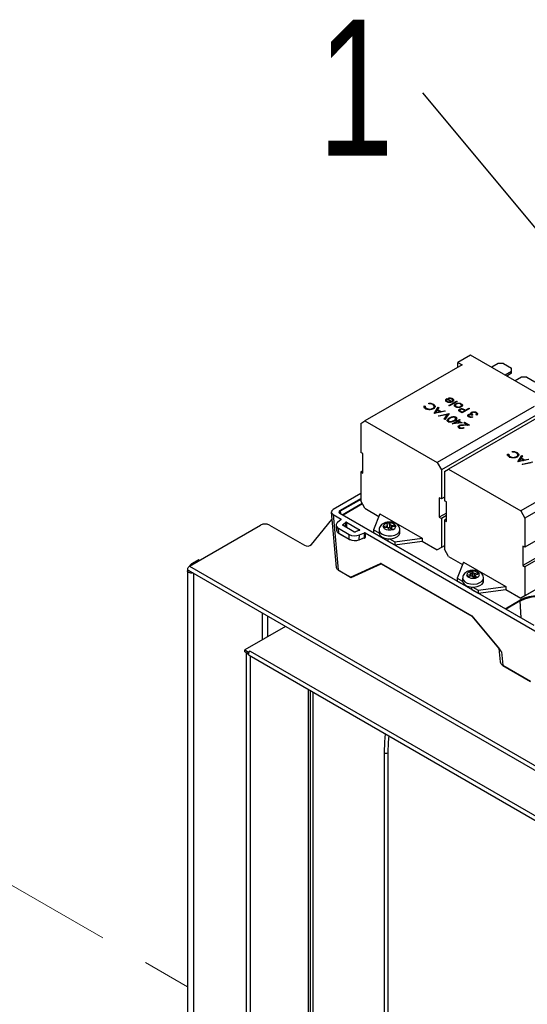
# Model space of a CAD drawing. Header units: millimetres. Extents: x 16 to 503, y 3 to 290.
# Tile 108 of 172: x 76 to 89, y 154 to 180. Entities that reach past the tile are written whole.
import ezdxf

# ---------------------------------------------------------------- set-up
doc = ezdxf.new("R2010")
doc.units = ezdxf.units.MM
doc.linetypes.add('PHANTOM', pattern=[12.7, 6.35, -1.27, 1.27, -1.27, 1.27, -1.27])
doc.layers.add('BOARDER', color=7, linetype='Continuous', lineweight=25)
doc.styles.add('SLDTEXTSTYLE0', font='TXT', dxfattribs={"width": 0.75})
doc.dimstyles.new('SLDDIMSTYLE0', dxfattribs={"dimtxt": 0.18, "dimasz": 3.302, "dimexe": 0, "dimexo": 0.0625, "dimgap": 0, "dimtad": 0, "dimtih": 1, "dimtoh": 1, "dimdec": 0, "dimrnd": 1e-09, "dimzin": 0, "dimdsep": 46, "dimtxsty": 'Standard', "dimsah": 1, "dimcen": 0.09, "dimadec": 0, "dimazin": 0, "dimtfac": 3.302, "dimtdec": 0, "dimtofl": 0, "dimtmove": 0, "dimatfit": 3, "dimfxl": 0, "dimfrac": 2, "dimtolj": 1, "dimtzin": 0, "dimarcsym": 0})

# ---------------------------------------------------------------- blocks, each defined once
blk = doc.blocks.new('SW_NOTE_0_11')
at = {"layer": 'BOARDER', "color": 0, "insert": (-1.729, 1.88), "char_height": 3.5, "attachment_point": 2, "style": 'SLDTEXTSTYLE0'}
blk.add_mtext('1', dxfattribs=at)

msp = doc.modelspace()

# ---------------------------------------------------------------- linework, layer by layer
at = {"color": 7, "linetype": 'Continuous', "lineweight": 25}
for p, q in [((88.016, 170.954), (87.689, 170.765)), ((90.093, 169.754), (88.016, 170.954)), ((87.798, 170.703), (85.296, 169.258)), ((87.689, 170.765), (87.798, 170.703)), ((87.689, 170.64), (87.689, 170.765)), ((88.727, 170.735), (88.561, 170.639)), ((88.863, 170.735), (88.727, 170.735)), ((88.863, 170.735), (89.072, 170.614)), ((89.072, 170.535), (88.906, 170.44)), ((89.072, 170.485), (88.95, 170.414)), ((89.072, 170.535), (89.072, 170.614)), ((89.072, 170.485), (89.072, 170.535)), ((89.331, 170.386), (89.165, 170.29)), ((89.466, 170.386), (89.331, 170.386)), ((89.466, 170.386), (89.676, 170.265)), ((86.942, 169.699), (86.938, 169.714)), ((87.061, 169.658), (87.061, 169.689)), ((87.061, 169.658), (87.09, 169.632)), ((87.378, 169.782), (87.378, 169.798)), ((87.398, 169.796), (87.398, 169.757)), ((87.411, 169.835), (87.535, 169.763)), ((87.411, 169.815), (87.411, 169.835)), ((87.516, 169.754), (87.411, 169.815)), ((87.422, 169.744), (87.422, 169.76)), ((87.455, 169.835), (87.448, 169.848)), ((87.457, 169.659), (87.652, 169.771)), ((87.474, 169.649), (87.457, 169.659)), ((87.471, 169.735), (87.471, 169.747)), ((87.669, 169.762), (87.474, 169.649)), ((87.516, 169.738), (87.516, 169.754)), ((87.516, 169.742), (87.521, 169.74)), ((87.535, 169.746), (87.535, 169.763)), ((87.551, 169.802), (87.551, 169.833)), ((87.557, 169.757), (87.557, 169.797)), ((87.626, 169.665), (87.626, 169.626)), ((87.632, 169.672), (87.632, 169.703)), ((87.652, 169.771), (87.669, 169.762)), ((87.652, 169.752), (87.652, 169.771)), ((87.775, 169.672), (87.775, 169.703)), ((87.782, 169.626), (87.782, 169.666)), ((86.818, 169.645), (86.844, 169.643)), ((86.818, 169.613), (86.818, 169.645)), ((86.818, 169.613), (86.843, 169.611)), ((86.843, 169.639), (86.843, 169.6)), ((86.881, 169.553), (86.881, 169.584)), ((87.046, 169.566), (87.046, 169.582)), ((87.075, 169.581), (87.077, 169.596)), ((87.08, 169.592), (87.08, 169.631)), ((87.08, 169.453), (87.183, 169.613)), ((87.083, 169.451), (87.08, 169.453)), ((87.364, 169.509), (87.083, 169.451)), ((87.102, 169.455), (87.183, 169.582)), ((87.158, 169.535), (87.119, 169.473)), ((87.119, 169.473), (87.226, 169.495)), ((87.119, 169.459), (87.119, 169.473)), ((89.658, 169.629), (87.156, 168.184)), ((87.226, 169.495), (87.158, 169.535)), ((87.202, 169.602), (87.169, 169.551)), ((87.169, 169.551), (87.255, 169.501)), ((87.169, 169.528), (87.169, 169.551)), ((87.183, 169.613), (87.202, 169.602)), ((87.183, 169.582), (87.183, 169.613)), ((87.183, 169.582), (87.187, 169.58)), ((87.193, 169.388), (87.464, 169.451)), ((87.425, 169.427), (87.211, 169.377)), ((87.226, 169.481), (87.226, 169.495)), ((87.226, 169.486), (87.234, 169.482)), ((87.255, 169.501), (87.345, 169.52)), ((87.255, 169.487), (87.255, 169.501)), ((89.767, 169.44), (87.265, 167.996)), ((87.338, 169.304), (87.425, 169.427)), ((87.345, 169.52), (87.364, 169.509)), ((87.345, 169.505), (87.345, 169.52)), ((87.466, 169.45), (87.356, 169.293)), ((87.425, 169.396), (87.425, 169.427)), ((87.425, 169.411), (87.441, 169.415)), ((89.952, 169.459), (87.45, 168.014)), ((87.464, 169.451), (87.466, 169.45)), ((87.464, 169.446), (87.464, 169.451)), ((87.649, 169.613), (87.649, 169.63)), ((87.735, 169.531), (87.735, 169.563)), ((87.74, 169.539), (87.74, 169.5)), ((87.759, 169.614), (87.759, 169.63)), ((87.801, 169.466), (87.764, 169.487)), ((87.769, 169.507), (87.804, 169.487)), ((87.769, 169.484), (87.769, 169.507)), ((87.992, 169.576), (87.801, 169.466)), ((87.804, 169.487), (87.867, 169.523)), ((87.804, 169.467), (87.804, 169.487)), ((87.821, 169.548), (87.821, 169.569)), ((87.867, 169.523), (87.834, 169.543)), ((87.867, 169.504), (87.867, 169.523)), ((87.867, 169.514), (87.873, 169.511)), ((87.873, 169.543), (87.887, 169.535)), ((87.873, 169.511), (87.873, 169.543)), ((87.873, 169.511), (87.876, 169.509)), ((87.887, 169.535), (87.974, 169.585)), ((87.887, 169.515), (87.887, 169.535)), ((87.963, 169.392), (87.963, 169.424)), ((87.974, 169.585), (87.992, 169.576)), ((87.974, 169.566), (87.974, 169.585)), ((88.02, 169.423), (88.02, 169.455)), ((88.024, 169.417), (88.024, 169.434)), ((88.042, 169.45), (88.042, 169.481)), ((88.047, 169.455), (88.047, 169.415)), ((88.079, 169.415), (88.06, 169.404)), ((88.177, 169.409), (88.16, 169.419)), ((88.17, 169.447), (88.17, 169.478)), ((88.17, 169.447), (88.191, 169.43)), ((88.172, 169.412), (88.172, 169.44)), ((85.187, 169.195), (85.296, 169.258)), ((85.187, 169.195), (85.187, 168.448)), ((85.296, 169.258), (87.156, 168.184)), ((87.211, 169.377), (87.193, 169.388)), ((87.356, 169.293), (87.338, 169.304)), ((87.354, 169.295), (87.425, 169.396)), ((87.439, 169.28), (87.439, 169.241)), ((87.456, 169.222), (87.456, 169.253)), ((87.471, 169.306), (87.471, 169.337)), ((87.539, 169.182), (87.671, 169.258)), ((87.543, 169.18), (87.539, 169.182)), ((87.798, 169.207), (87.543, 169.18)), ((87.583, 169.255), (87.583, 169.272)), ((87.601, 169.186), (87.606, 169.189)), ((87.688, 169.248), (87.606, 169.201)), ((87.606, 169.201), (87.745, 169.216)), ((87.606, 169.187), (87.606, 169.201)), ((87.633, 169.287), (87.633, 169.326)), ((87.637, 169.325), (87.637, 169.357)), ((87.649, 169.271), (87.669, 169.282)), ((87.671, 169.258), (87.649, 169.271)), ((87.669, 169.282), (87.691, 169.269)), ((87.669, 169.26), (87.669, 169.282)), ((87.671, 169.238), (87.671, 169.258)), ((87.671, 169.249), (87.681, 169.244)), ((87.745, 169.216), (87.688, 169.248)), ((87.691, 169.269), (87.735, 169.295)), ((87.691, 169.247), (87.691, 169.269)), ((87.698, 169.242), (87.708, 169.248)), ((87.752, 169.285), (87.708, 169.26)), ((87.708, 169.26), (87.798, 169.207)), ((87.708, 169.237), (87.708, 169.26)), ((87.735, 169.295), (87.752, 169.285)), ((87.735, 169.275), (87.735, 169.295)), ((87.745, 169.202), (87.745, 169.216)), ((87.745, 169.207), (87.752, 169.203)), ((87.83, 169.159), (87.928, 169.161)), ((87.83, 169.145), (87.83, 169.159)), ((87.84, 169.212), (87.859, 169.223)), ((87.928, 169.161), (87.84, 169.212)), ((87.859, 169.223), (87.988, 169.148)), ((87.859, 169.2), (87.859, 169.223)), ((87.928, 169.147), (87.928, 169.161)), ((87.928, 169.152), (87.936, 169.147)), ((87.95, 169.381), (87.963, 169.392)), ((87.963, 169.392), (87.969, 169.395)), ((87.969, 169.403), (87.969, 169.363)), ((87.971, 169.367), (87.971, 169.362)), ((87.988, 169.343), (87.988, 169.375)), ((88.057, 169.368), (88.075, 169.359)), ((88.057, 169.354), (88.057, 169.368)), ((87.723, 169.11), (87.723, 169.141)), ((87.726, 169.115), (87.726, 169.076)), ((87.744, 169.055), (87.744, 169.086)), ((87.832, 169.086), (87.849, 169.076)), ((87.832, 169.07), (87.832, 169.086)), ((87.988, 169.148), (87.836, 169.145)), ((85.242, 168.416), (85.187, 168.448)), ((85.242, 167.914), (85.242, 168.416)), ((88.972, 168.401), (88.999, 168.399)), ((88.972, 168.369), (88.972, 168.401)), ((88.998, 168.395), (88.998, 168.356)), ((89.096, 168.455), (89.093, 168.47)), ((89.215, 168.414), (89.215, 168.446)), ((89.215, 168.414), (89.245, 168.388)), ((89.256, 168.398), (89.234, 168.385)), ((87.156, 168.184), (87.265, 167.996)), ((88.972, 168.369), (88.998, 168.368)), ((89.036, 168.309), (89.036, 168.341)), ((89.201, 168.322), (89.201, 168.339)), ((89.229, 168.338), (89.232, 168.352)), ((89.234, 168.348), (89.234, 168.388)), ((89.235, 168.209), (89.337, 168.369)), ((89.237, 168.207), (89.235, 168.209)), ((89.518, 168.265), (89.237, 168.207)), ((89.257, 168.211), (89.337, 168.338)), ((89.313, 168.291), (89.273, 168.229)), ((89.273, 168.229), (89.381, 168.252)), ((89.273, 168.215), (89.273, 168.229)), ((91.813, 168.385), (89.311, 166.941)), ((89.381, 168.252), (89.313, 168.291)), ((89.356, 168.359), (89.323, 168.307)), ((89.323, 168.307), (89.409, 168.257)), ((89.323, 168.285), (89.323, 168.307)), ((89.337, 168.369), (89.356, 168.359)), ((89.337, 168.338), (89.337, 168.369)), ((89.337, 168.338), (89.341, 168.336)), ((89.347, 168.144), (89.618, 168.207)), ((89.366, 168.133), (89.347, 168.144)), ((89.579, 168.183), (89.366, 168.133)), ((89.381, 168.237), (89.381, 168.252)), ((89.381, 168.243), (89.388, 168.238)), ((89.409, 168.257), (89.499, 168.276)), ((89.409, 168.243), (89.409, 168.257)), ((91.922, 168.196), (89.419, 166.752)), ((85.242, 167.977), (85.187, 167.945)), ((85.187, 167.945), (85.187, 167.198)), ((85.187, 167.945), (85.242, 167.914)), ((87.265, 167.996), (87.265, 167.248)), ((87.342, 167.952), (87.45, 168.014)), ((87.342, 167.952), (87.342, 167.204)), ((87.45, 168.014), (89.311, 166.941)), ((85.187, 167.389), (84.472, 166.976)), ((91.922, 167.449), (89.419, 166.005)), ((84.647, 166.951), (85.187, 167.263)), ((85.187, 167.238), (84.658, 166.933)), ((84.712, 166.844), (85.222, 167.138)), ((85.296, 167.01), (85.187, 167.198)), ((87.265, 167.248), (87.211, 167.28)), ((87.211, 167.28), (87.211, 166.777)), ((87.342, 167.293), (87.265, 167.248)), ((87.396, 167.173), (87.342, 167.204)), ((87.396, 166.67), (87.396, 167.173)), ((84.427, 166.909), (84.557, 165.482)), ((89.653, 163.986), (84.647, 166.876)), ((89.66, 163.987), (84.655, 166.877)), ((84.658, 166.933), (84.664, 166.872)), ((85.232, 167.12), (84.733, 166.831)), ((85.296, 167.01), (85.657, 166.801)), ((87.396, 166.884), (87.211, 166.777)), ((89.311, 166.941), (89.419, 166.752)), ((91.867, 166.978), (89.365, 165.534)), ((91.922, 166.947), (89.419, 165.502)), ((83.92, 166.074), (84.444, 166.724)), ((84.472, 166.851), (84.679, 166.731)), ((84.472, 166.851), (84.602, 165.424)), ((84.681, 166.72), (84.591, 166.646)), ((84.68, 166.72), (84.679, 166.731)), ((84.73, 166.59), (84.799, 166.647)), ((84.798, 166.528), (84.799, 166.647)), ((84.823, 166.649), (84.821, 166.53)), ((84.823, 166.649), (85.156, 166.456)), ((85.682, 166.865), (85.519, 166.457)), ((85.682, 166.865), (86.77, 166.237)), ((85.861, 166.626), (85.929, 166.634)), ((85.879, 166.575), (85.861, 166.626)), ((85.929, 166.634), (85.948, 166.583)), ((85.937, 166.524), (85.929, 166.634)), ((87.211, 166.777), (87.265, 166.746)), ((87.396, 166.822), (87.265, 166.746)), ((87.265, 166.746), (87.265, 165.998)), ((87.396, 166.733), (87.342, 166.702)), ((87.342, 166.702), (87.342, 165.954)), ((87.342, 166.702), (87.396, 166.67)), ((89.419, 166.752), (89.419, 166.005)), ((80.772, 165.517), (82.605, 166.575)), ((82.833, 166.575), (83.734, 166.055)), ((84.554, 166.573), (84.562, 166.447)), ((84.614, 166.493), (84.886, 166.336)), ((84.62, 166.37), (84.614, 166.493)), ((84.62, 166.37), (84.892, 166.213)), ((84.623, 166.363), (84.895, 166.206)), ((84.728, 166.566), (84.73, 166.59)), ((85.006, 166.405), (84.734, 166.562)), ((84.795, 166.526), (84.798, 166.528)), ((85.154, 166.442), (85.055, 166.402)), ((85.152, 166.322), (85.28, 166.374)), ((85.157, 166.444), (85.156, 166.456)), ((85.281, 166.254), (85.28, 166.374)), ((85.3, 166.373), (91.372, 162.868)), ((85.3, 166.373), (85.301, 166.253)), ((85.519, 166.457), (85.658, 166.377)), ((85.519, 166.457), (85.519, 166.378)), ((85.519, 166.378), (85.693, 166.278)), ((85.658, 166.454), (85.658, 166.378)), ((85.767, 166.543), (85.855, 166.554)), ((85.781, 166.503), (85.767, 166.543)), ((85.785, 166.504), (85.767, 166.543)), ((85.869, 166.514), (85.781, 166.503)), ((85.879, 166.575), (85.855, 166.554)), ((85.855, 166.512), (85.855, 166.554)), ((85.869, 166.514), (85.906, 166.5)), ((85.879, 166.51), (85.879, 166.575)), ((85.879, 166.517), (85.937, 166.524)), ((85.925, 166.449), (85.906, 166.5)), ((85.993, 166.458), (85.925, 166.449)), ((85.937, 166.524), (85.948, 166.495)), ((85.985, 166.569), (85.948, 166.583)), ((85.948, 166.495), (85.948, 166.583)), ((85.948, 166.495), (85.975, 166.485)), ((85.975, 166.508), (85.999, 166.53)), ((85.975, 166.508), (85.993, 166.458)), ((85.975, 166.455), (85.975, 166.508)), ((85.985, 166.569), (86.073, 166.58)), ((85.985, 166.517), (85.985, 166.569)), ((86.087, 166.54), (85.999, 166.53)), ((86.055, 166.537), (86.073, 166.58)), ((86.073, 166.58), (86.087, 166.54)), ((86.196, 166.378), (86.196, 166.454)), ((84.892, 166.213), (84.886, 166.336)), ((85.145, 166.194), (85.278, 166.247)), ((85.148, 166.2), (85.152, 166.322)), ((85.148, 166.2), (85.281, 166.254)), ((85.28, 166.242), (85.274, 166.246)), ((85.693, 166.301), (85.693, 166.278)), ((85.693, 166.278), (85.709, 166.287)), ((85.889, 166.225), (85.889, 166.165)), ((85.889, 166.165), (86.063, 166.064)), ((85.924, 166.223), (86.063, 166.143)), ((86.063, 166.143), (86.77, 166.237)), ((86.063, 166.064), (86.77, 166.159)), ((86.063, 166.143), (86.063, 166.064)), ((86.77, 166.237), (86.77, 166.159)), ((86.77, 166.159), (87.156, 165.936)), ((87.342, 166.043), (87.156, 165.936)), ((87.265, 165.998), (87.156, 165.936)), ((87.342, 166.043), (87.265, 165.998)), ((87.45, 165.766), (87.342, 165.954)), ((89.419, 166.005), (89.365, 166.036)), ((89.365, 166.036), (89.365, 165.534)), ((81.008, 165.682), (80.822, 165.575)), ((81.033, 165.668), (81.008, 165.682)), ((87.45, 165.766), (87.811, 165.558)), ((87.837, 165.621), (87.673, 165.213)), ((87.837, 165.621), (88.924, 164.993)), ((91.092, 165.72), (89.311, 164.692)), ((91.092, 165.72), (89.419, 164.755)), ((80.774, 165.394), (80.722, 165.395)), ((80.722, 165.393), (80.722, 141.877)), ((80.741, 165.413), (105.169, 151.312)), ((80.772, 165.517), (105.2, 151.415)), ((80.793, 165.379), (80.793, 165.383)), ((80.847, 165.56), (80.822, 165.575)), ((84.602, 165.424), (84.926, 165.237)), ((84.605, 165.418), (84.929, 165.231)), ((84.926, 165.237), (85.694, 165.588)), ((84.943, 165.23), (85.71, 165.58)), ((85.709, 165.586), (88.049, 164.235)), ((85.712, 165.579), (88.049, 164.23)), ((87.989, 165.373), (88.053, 165.389)), ((88.024, 165.325), (87.989, 165.373)), ((88.053, 165.389), (88.088, 165.341)), ((88.069, 165.28), (88.053, 165.389)), ((88.129, 165.331), (88.212, 165.351)), ((88.194, 165.303), (88.212, 165.351)), ((88.212, 165.351), (88.239, 165.314)), ((89.365, 165.534), (89.419, 165.502)), ((89.419, 165.502), (89.419, 164.755)), ((80.886, 141.838), (80.886, 165.33)), ((87.673, 165.213), (87.812, 165.133)), ((87.673, 165.213), (87.673, 165.135)), ((87.673, 165.135), (87.847, 165.034)), ((87.812, 165.21), (87.812, 165.135)), ((87.924, 165.282), (88.007, 165.302)), ((87.951, 165.245), (87.924, 165.282)), ((88.034, 165.265), (87.951, 165.245)), ((88.024, 165.325), (88.007, 165.302)), ((88.007, 165.258), (88.007, 165.302)), ((88.024, 165.262), (88.024, 165.325)), ((88.024, 165.269), (88.069, 165.28)), ((88.034, 165.265), (88.075, 165.255)), ((88.069, 165.28), (88.088, 165.253)), ((88.109, 165.207), (88.075, 165.255)), ((88.129, 165.331), (88.088, 165.341)), ((88.088, 165.253), (88.088, 165.341)), ((88.088, 165.253), (88.129, 165.243)), ((88.174, 165.223), (88.109, 165.207)), ((88.129, 165.243), (88.129, 165.331)), ((88.129, 165.243), (88.139, 165.246)), ((88.139, 165.27), (88.156, 165.294)), ((88.139, 165.27), (88.174, 165.223)), ((88.139, 165.214), (88.139, 165.27)), ((88.239, 165.314), (88.156, 165.294)), ((88.351, 165.135), (88.351, 165.21)), ((87.847, 165.058), (87.847, 165.034)), ((87.847, 165.034), (87.863, 165.043)), ((88.043, 164.981), (88.043, 164.921)), ((88.043, 164.921), (88.217, 164.821)), ((88.079, 164.979), (88.217, 164.899)), ((88.217, 164.899), (88.924, 164.993)), ((88.217, 164.821), (88.924, 164.915)), ((88.217, 164.899), (88.217, 164.821)), ((88.924, 164.993), (88.924, 164.915)), ((88.924, 164.915), (89.311, 164.692)), ((88.91, 164.42), (89.288, 164.639)), ((89.299, 164.621), (88.931, 164.408)), ((89.318, 164.185), (89.299, 164.621)), ((89.419, 164.755), (89.311, 164.692)), ((82.651, 163.625), (82.651, 164.311)), ((82.792, 163.706), (82.792, 164.229)), ((88.049, 164.235), (88.74, 163.413)), ((88.051, 164.228), (88.739, 163.41)), ((83.245, 163.968), (82.197, 163.363)), ((82.197, 163.363), (82.295, 163.306)), ((82.197, 163.312), (82.197, 163.363)), ((82.338, 163.331), (82.295, 163.306)), ((82.338, 163.331), (104.199, 150.711)), ((82.338, 163.331), (82.338, 163.331)), ((82.338, 163.331), (82.338, 163.331)), ((88.74, 163.413), (88.766, 163.378)), ((88.749, 163.401), (88.78, 163.054)), ((88.766, 163.378), (88.78, 163.359)), ((88.786, 163.346), (88.778, 163.357)), ((82.197, 163.312), (82.295, 163.256)), ((82.236, 163.29), (82.236, 142.766)), ((82.295, 163.306), (82.295, 163.256)), ((82.307, 163.227), (104.168, 150.608)), ((82.341, 163.208), (82.341, 142.741)), ((88.817, 163.309), (88.848, 162.967)), ((88.848, 162.967), (89.561, 162.555)), ((88.851, 162.961), (89.564, 162.549)), ((83.842, 140.58), (83.842, 162.341)), ((83.889, 140.646), (83.889, 162.314)), ((83.951, 162.279), (83.951, 140.163)), ((85.795, 151.983), (85.795, 160.714)), ((85.882, 160.714), (85.882, 151.983))]:
    msp.add_line(p, q, dxfattribs=at)
at = {"color": 7, "linetype": 'PHANTOM', "lineweight": 18}
msp.add_line((73.037, 159.118), (80.722, 154.681), dxfattribs=at)
at = {"color": 7, "linetype": 'Continuous', "lineweight": 25, "flags": 128}
for points in [[(84.591, 166.646), (84.573, 166.628), (84.561, 166.609), (84.554, 166.588), (84.554, 166.567), (84.561, 166.546), (84.573, 166.527), (84.591, 166.509), (84.614, 166.493)], [(85.96, 166.45), (86.018, 166.465), (86.062, 166.491), (86.086, 166.524), (86.085, 166.561), (86.06, 166.594), (86.015, 166.62), (85.957, 166.633), (85.894, 166.633), (85.836, 166.619), (85.792, 166.593), (85.768, 166.559), (85.769, 166.523), (85.793, 166.489), (85.839, 166.464), (85.897, 166.45), (85.96, 166.45)], [(84.734, 166.562), (84.73, 166.565), (84.726, 166.568), (84.724, 166.572), (84.723, 166.576), (84.723, 166.579), (84.724, 166.583), (84.726, 166.587), (84.73, 166.59)], [(85.658, 166.453), (85.66, 166.435), (85.685, 166.386), (85.736, 166.344), (85.809, 166.314), (85.894, 166.3), (85.982, 166.302)], [(85.658, 166.378), (85.66, 166.359), (85.685, 166.31), (85.736, 166.269), (85.809, 166.239), (85.894, 166.224), (85.982, 166.226)], [(85.982, 166.302), (86.065, 166.32), (86.132, 166.353), (86.178, 166.397), (86.196, 166.447), (86.196, 166.454)], [(85.982, 166.226), (86.065, 166.245), (86.132, 166.278), (86.178, 166.322), (86.196, 166.372), (86.196, 166.378)], [(80.862, 165.344), (80.836, 165.339), (80.807, 165.338), (80.779, 165.342), (80.755, 165.351), (80.736, 165.364), (80.725, 165.379), (80.722, 165.395)], [(80.741, 165.413), (80.741, 165.413), (80.731, 165.424), (80.728, 165.442), (80.731, 165.463), (80.741, 165.485), (80.755, 165.504), (80.772, 165.517)], [(88.144, 165.212), (88.196, 165.232), (88.231, 165.263), (88.243, 165.298), (88.23, 165.334), (88.195, 165.364), (88.143, 165.384), (88.081, 165.391), (88.019, 165.384), (87.967, 165.364), (87.932, 165.333), (87.92, 165.298), (87.932, 165.262), (87.968, 165.232), (88.02, 165.212), (88.082, 165.205), (88.144, 165.212)], [(87.812, 165.21), (87.825, 165.162), (87.866, 165.117), (87.93, 165.081), (88.011, 165.06), (88.099, 165.055), (88.185, 165.067)], [(87.812, 165.135), (87.825, 165.087), (87.866, 165.041), (87.93, 165.006), (88.011, 164.985), (88.099, 164.98), (88.185, 164.991)], [(88.185, 165.067), (88.26, 165.094), (88.316, 165.134), (88.346, 165.182), (88.351, 165.21)], [(88.185, 164.991), (88.26, 165.019), (88.316, 165.058), (88.346, 165.106), (88.351, 165.135)], [(82.307, 163.227), (82.307, 163.227), (82.298, 163.238), (82.295, 163.256), (82.298, 163.277), (82.307, 163.299), (82.322, 163.318), (82.338, 163.331)], [(88.74, 163.413), (88.739, 163.411), (88.739, 163.41), (88.739, 163.41), (88.739, 163.41)], [(88.78, 163.359), (88.779, 163.358), (88.779, 163.358), (88.778, 163.358), (88.778, 163.357), (88.778, 163.357), (88.778, 163.357), (88.778, 163.357)], [(88.778, 163.357), (88.778, 163.357), (88.778, 163.357)], [(85.795, 160.714), (85.805, 160.993), (85.825, 161.197)], [(85.907, 161.149), (85.892, 160.989), (85.882, 160.714)]]:
    msp.add_lwpolyline(points, dxfattribs=at)
at = {"color": 7, "linetype": 'Continuous', "lineweight": 25}
for centre, radius, start, end in [((84.635, 166.931), 0.0238, 4.4665, 57.2659), ((84.652, 166.87), 0.00763, 65.2021, 126.1084), ((82.719, 166.355), 0.248, 62.6097, 117.3903), ((84.663, 166.462), 0.102, 188.7399, 245.3962), ((84.627, 166.369), 0.00738, 177.4792, 235.285), ((84.811, 166.512), 0.021, 58.8249, 126.9578), ((85.033, 166.458), 0.0602, 242.9112, 291.3061), ((85.034, 166.625), 0.325, 242.9112, 291.3061), ((85.034, 166.491), 0.312, 242.9112, 291.3061), ((84.899, 166.212), 0.00738, 177.4792, 235.285), ((85.034, 166.464), 0.288, 242.9112, 291.3061), ((85.143, 166.199), 0.00587, 222.7412, 284.3795), ((85.141, 166.199), 0.00627, 300.2145, 8.459), ((85.271, 166.242), 0.00853, 359.9043, 37.4692), ((85.29, 166.233), 0.0222, 60.8043, 113.413), ((83.813, 166.197), 0.163, 240.6794, 310.945), ((80.885, 165.476), 0.117, 122.4761, 157.8832), ((80.81, 165.404), 0.0298, 210.8413, 269.1641), ((84.609, 165.424), 0.00738, 177.4792, 235.285), ((85.707, 165.594), 0.0142, 206.1032, 280.489), ((85.716, 165.585), 0.00738, 177.4792, 235.285), ((84.939, 165.243), 0.0139, 205.5142, 289.955), ((84.934, 165.237), 0.00738, 177.4792, 235.285), ((84.937, 165.244), 0.0154, 240.0027, 294.5499), ((89.75, 163.758), 0.995, 61.0232, 117.6584), ((89.275, 164.619), 0.0238, 4.4665, 57.2659), ((89.75, 163.756), 0.975, 61.2916, 117.5606), ((88.769, 163.374), 0.00498, 119.5244, 149.0957), ((82.285, 163.321), 0.0565, 214.7046, 265.3008), ((88.855, 162.967), 0.00738, 177.4792, 235.285), ((85.838, 160.797), 0.0946, 242.6097, 297.3903)]:
    msp.add_arc(centre, radius, start, end, dxfattribs=at)
for centre, major_axis, ratio, start_param, end_param in [((84.581, 166.913), (0.154, 0), 0.575709, 2.357564, 3.925621), ((84.713, 166.913), (0.0926, 0), 0.575709, 2.357564, 3.925621), ((84.713, 166.901), (0.0772, -0.0014), 0.574956, 2.367892, 3.93595), ((84.668, 166.725), (0.0154, 0), 0.575962, 5.673066, 7.06703), ((84.812, 166.642), (0.0154, 0), 0.579174, 0.787608, 2.529674), ((84.788, 166.537), (-0.0075, 0.0137), 0.429724, 3.522044, 3.852206), ((84.799, 166.544), (-0.0169, 0.0259), 0.550877, 2.930093, 3.831765), ((85.145, 166.45), (0.0154, 0), 0.575407, 5.325458, 7.067524), ((85.289, 166.367), (0.0154, 0), 0.578616, 0.786141, 2.180105), ((85.268, 166.26), (0.0116, -0.0114), 0.574093, 6.038207, 6.844606), ((85.279, 166.267), (-0.017, 0.0261), 0.540969, 2.323696, 3.842132), ((84.711, 165.488), (0.154, 0.001), 0.575992, 3.18861, 3.92043), ((85.71, 165.561), (-0.0165, 0.026), 0.546414, 5.474288, 6.207326), ((88.06, 164.242), (0.0118, 0.0109), 0.231196, 2.480237, 3.213356), ((88.06, 164.242), (0.0071, 0.0148), 0.558825, 2.302543, 2.893626), ((89.011, 163.062), (0.231, 0.001), 0.575905, 3.190342, 3.922162)]:
    msp.add_ellipse(centre, major_axis=major_axis, ratio=ratio, start_param=start_param, end_param=end_param, dxfattribs=at)
for points, knots in [([(86.938, 169.714), (86.951, 169.715), (86.976, 169.716), (87.02, 169.709), (87.045, 169.697), (87.061, 169.689)], [0, 0, 0, 0, 0.28041, 0.560795, 1, 1, 1, 1]), ([(87.041, 169.678), (87.025, 169.686), (86.995, 169.699), (86.958, 169.699), (86.942, 169.699)], [0, 0, 0, 0, 0.558772, 1, 1, 1, 1]), ([(87.046, 169.582), (87.057, 169.59), (87.079, 169.606), (87.082, 169.635), (87.068, 169.66), (87.05, 169.672), (87.041, 169.678)], [0, 0, 0, 0, 0.279434, 0.558921, 0.779283, 1, 1, 1, 1]), ([(87.061, 169.689), (87.076, 169.679), (87.104, 169.66), (87.105, 169.636), (87.106, 169.625)], [0, 0, 0, 0, 0.559804, 1, 1, 1, 1]), ([(87.406, 169.75), (87.395, 169.758), (87.376, 169.772), (87.377, 169.79), (87.378, 169.798)], [0, 0, 0, 0, 0.558919, 1, 1, 1, 1]), ([(87.378, 169.798), (87.381, 169.806), (87.387, 169.82), (87.403, 169.83), (87.411, 169.835)], [0, 0, 0, 0, 0.558897, 1, 1, 1, 1]), ([(87.378, 169.767), (87.381, 169.775), (87.384, 169.785), (87.396, 169.793), (87.398, 169.794)], [0, 0, 0, 0, 0.772441, 1, 1, 1, 1]), ([(87.411, 169.815), (87.406, 169.81), (87.397, 169.8), (87.399, 169.784), (87.407, 169.77), (87.417, 169.764), (87.422, 169.76)], [0, 0, 0, 0, 0.280138, 0.559194, 0.779598, 1, 1, 1, 1]), ([(87.486, 169.734), (87.47, 169.734), (87.439, 169.734), (87.416, 169.745), (87.406, 169.75)], [0, 0, 0, 0, 0.558577, 1, 1, 1, 1]), ([(87.422, 169.76), (87.43, 169.757), (87.445, 169.75), (87.463, 169.748), (87.471, 169.747)], [0, 0, 0, 0, 0.559458, 1, 1, 1, 1]), ([(87.448, 169.848), (87.458, 169.849), (87.478, 169.852), (87.516, 169.849), (87.538, 169.839), (87.551, 169.833)], [0, 0, 0, 0, 0.280919, 0.561407, 1, 1, 1, 1]), ([(87.536, 169.822), (87.529, 169.825), (87.517, 169.831), (87.489, 169.837), (87.468, 169.836), (87.455, 169.835)], [0, 0, 0, 0, 0.280534, 0.560966, 1, 1, 1, 1]), ([(87.471, 169.747), (87.48, 169.748), (87.496, 169.748), (87.51, 169.752), (87.516, 169.754)], [0, 0, 0, 0, 0.558795, 1, 1, 1, 1]), ([(87.549, 169.751), (87.539, 169.746), (87.52, 169.737), (87.497, 169.735), (87.486, 169.734)], [0, 0, 0, 0, 0.559427, 1, 1, 1, 1]), ([(87.535, 169.763), (87.542, 169.768), (87.555, 169.778), (87.559, 169.795), (87.552, 169.811), (87.541, 169.818), (87.536, 169.822)], [0, 0, 0, 0, 0.279963, 0.559359, 0.779526, 1, 1, 1, 1]), ([(87.551, 169.833), (87.56, 169.826), (87.579, 169.813), (87.582, 169.788), (87.571, 169.767), (87.556, 169.756), (87.549, 169.751)], [0, 0, 0, 0, 0.279885, 0.558859, 0.779462, 1, 1, 1, 1]), ([(87.551, 169.802), (87.561, 169.795), (87.578, 169.784), (87.578, 169.769), (87.578, 169.764)], [0, 0, 0, 0, 0.599654, 1, 1, 1, 1]), ([(87.602, 169.664), (87.604, 169.672), (87.607, 169.687), (87.624, 169.698), (87.632, 169.703)], [0, 0, 0, 0, 0.559216, 1, 1, 1, 1]), ([(87.631, 169.62), (87.621, 169.627), (87.603, 169.64), (87.602, 169.656), (87.602, 169.664)], [0, 0, 0, 0, 0.559182, 1, 1, 1, 1]), ([(87.606, 169.643), (87.608, 169.648), (87.611, 169.659), (87.624, 169.667), (87.632, 169.672)], [0, 0, 0, 0, 0.409529, 1, 1, 1, 1]), ([(87.649, 169.694), (87.642, 169.688), (87.627, 169.678), (87.625, 169.659), (87.631, 169.642), (87.643, 169.634), (87.649, 169.63)], [0, 0, 0, 0, 0.279586, 0.559398, 0.779653, 1, 1, 1, 1]), ([(87.632, 169.703), (87.644, 169.709), (87.668, 169.719), (87.711, 169.722), (87.749, 169.716), (87.766, 169.708), (87.775, 169.703)], [0, 0, 0, 0, 0.279521, 0.559381, 0.779507, 1, 1, 1, 1]), ([(87.758, 169.693), (87.749, 169.697), (87.732, 169.706), (87.699, 169.708), (87.67, 169.703), (87.656, 169.697), (87.649, 169.694)], [0, 0, 0, 0, 0.2797454, 0.5591127, 0.7796058, 1, 1, 1, 1]), ([(87.759, 169.63), (87.766, 169.635), (87.78, 169.646), (87.784, 169.665), (87.776, 169.681), (87.764, 169.689), (87.758, 169.693)], [0, 0, 0, 0, 0.2796181, 0.5591672, 0.7795123, 1, 1, 1, 1]), ([(87.775, 169.703), (87.785, 169.696), (87.804, 169.683), (87.808, 169.658), (87.799, 169.636), (87.783, 169.625), (87.776, 169.62)], [0, 0, 0, 0, 0.279776, 0.559179, 0.779592, 1, 1, 1, 1]), ([(87.775, 169.672), (87.785, 169.665), (87.803, 169.653), (87.804, 169.638), (87.804, 169.631)], [0, 0, 0, 0, 0.570568, 1, 1, 1, 1]), ([(86.861, 169.574), (86.845, 169.585), (86.816, 169.606), (86.817, 169.633), (86.818, 169.645)], [0, 0, 0, 0, 0.559517, 1, 1, 1, 1]), ([(86.844, 169.643), (86.845, 169.63), (86.846, 169.608), (86.871, 169.592), (86.881, 169.584)], [0, 0, 0, 0, 0.5584265, 1, 1, 1, 1]), ([(86.844, 169.611), (86.844, 169.599), (86.844, 169.582), (86.862, 169.569), (86.867, 169.565)], [0, 0, 0, 0, 0.72956, 1, 1, 1, 1]), ([(87.062, 169.572), (87.046, 169.564), (87.012, 169.549), (86.951, 169.546), (86.899, 169.555), (86.873, 169.567), (86.861, 169.574)], [0, 0, 0, 0, 0.279512, 0.55908, 0.779374, 1, 1, 1, 1]), ([(86.881, 169.584), (86.895, 169.578), (86.922, 169.566), (86.971, 169.561), (87.015, 169.567), (87.036, 169.577), (87.046, 169.582)], [0, 0, 0, 0, 0.279856, 0.559519, 0.779686, 1, 1, 1, 1]), ([(87.106, 169.625), (87.102, 169.614), (87.096, 169.594), (87.073, 169.578), (87.062, 169.572)], [0, 0, 0, 0, 0.559029, 1, 1, 1, 1]), ([(87.707, 169.603), (87.691, 169.603), (87.663, 169.605), (87.641, 169.615), (87.631, 169.62)], [0, 0, 0, 0, 0.55888, 1, 1, 1, 1]), ([(87.649, 169.63), (87.658, 169.626), (87.676, 169.617), (87.709, 169.616), (87.738, 169.62), (87.752, 169.627), (87.759, 169.63)], [0, 0, 0, 0, 0.279484, 0.559256, 0.779547, 1, 1, 1, 1]), ([(87.776, 169.62), (87.765, 169.615), (87.745, 169.605), (87.719, 169.603), (87.707, 169.603)], [0, 0, 0, 0, 0.559285, 1, 1, 1, 1]), ([(87.723, 169.514), (87.72, 169.518), (87.712, 169.528), (87.713, 169.542), (87.721, 169.554), (87.731, 169.56), (87.735, 169.563)], [0, 0, 0, 0, 0.279705, 0.559381, 0.779509, 1, 1, 1, 1]), ([(87.72, 169.519), (87.721, 169.52), (87.724, 169.525), (87.73, 169.529), (87.735, 169.531)], [0, 0, 0, 0, 0.2351, 1, 1, 1, 1]), ([(87.764, 169.487), (87.756, 169.492), (87.741, 169.5), (87.729, 169.51), (87.723, 169.514)], [0, 0, 0, 0, 0.560314, 1, 1, 1, 1]), ([(87.735, 169.563), (87.742, 169.566), (87.755, 169.573), (87.78, 169.576), (87.803, 169.574), (87.815, 169.571), (87.821, 169.569)], [0, 0, 0, 0, 0.280099, 0.559324, 0.779458, 1, 1, 1, 1]), ([(87.752, 169.553), (87.748, 169.549), (87.741, 169.544), (87.739, 169.535), (87.743, 169.521), (87.757, 169.513), (87.769, 169.507)], [0, 0, 0, 0, 0.248969, 0.374729, 0.500383, 1, 1, 1, 1]), ([(87.834, 169.543), (87.823, 169.55), (87.808, 169.558), (87.785, 169.561), (87.768, 169.56), (87.759, 169.556), (87.752, 169.553)], [0, 0, 0, 0, 0.499721, 0.62535, 0.751083, 1, 1, 1, 1]), ([(87.821, 169.569), (87.832, 169.564), (87.85, 169.556), (87.866, 169.547), (87.873, 169.543)], [0, 0, 0, 0, 0.559694, 1, 1, 1, 1]), ([(87.969, 169.363), (87.962, 169.368), (87.948, 169.378), (87.942, 169.396), (87.947, 169.412), (87.958, 169.42), (87.963, 169.424)], [0, 0, 0, 0, 0.280085, 0.559868, 0.780099, 1, 1, 1, 1]), ([(87.963, 169.424), (87.968, 169.426), (87.977, 169.431), (87.998, 169.435), (88.015, 169.434), (88.024, 169.434)], [0, 0, 0, 0, 0.280508, 0.560792, 1, 1, 1, 1]), ([(87.98, 169.414), (87.976, 169.41), (87.968, 169.404), (87.97, 169.388), (87.981, 169.38), (87.988, 169.375)], [0, 0, 0, 0, 0.278859, 0.560074, 1, 1, 1, 1]), ([(88.06, 169.404), (88.048, 169.409), (88.031, 169.418), (88.004, 169.42), (87.989, 169.418), (87.983, 169.415), (87.98, 169.414)], [0, 0, 0, 0, 0.499418, 0.749016, 0.874544, 1, 1, 1, 1]), ([(88.024, 169.434), (88.022, 169.437), (88.018, 169.444), (88.019, 169.452), (88.02, 169.455)], [0, 0, 0, 0, 0.5597945, 1, 1, 1, 1]), ([(88.02, 169.455), (88.022, 169.46), (88.026, 169.47), (88.037, 169.478), (88.042, 169.481)], [0, 0, 0, 0, 0.559419, 1, 1, 1, 1]), ([(88.024, 169.431), (88.026, 169.434), (88.029, 169.441), (88.037, 169.446), (88.042, 169.45)], [0, 0, 0, 0, 0.391037, 1, 1, 1, 1]), ([(88.042, 169.481), (88.053, 169.486), (88.075, 169.495), (88.113, 169.496), (88.146, 169.49), (88.162, 169.482), (88.17, 169.478)], [0, 0, 0, 0, 0.279304, 0.558838, 0.779277, 1, 1, 1, 1]), ([(88.061, 169.472), (88.058, 169.47), (88.052, 169.466), (88.046, 169.455), (88.047, 169.436), (88.067, 169.423), (88.079, 169.415)], [0, 0, 0, 0, 0.125587, 0.251191, 0.500605, 1, 1, 1, 1]), ([(88.048, 169.419), (88.048, 169.416), (88.047, 169.409), (88.055, 169.404), (88.059, 169.401)], [0, 0, 0, 0, 0.452581, 1, 1, 1, 1]), ([(88.15, 169.467), (88.143, 169.471), (88.129, 169.478), (88.103, 169.481), (88.079, 169.48), (88.067, 169.475), (88.061, 169.472)], [0, 0, 0, 0, 0.280599, 0.560151, 0.780303, 1, 1, 1, 1]), ([(88.171, 169.443), (88.169, 169.448), (88.166, 169.457), (88.155, 169.464), (88.15, 169.467)], [0, 0, 0, 0, 0.558748, 1, 1, 1, 1]), ([(88.16, 169.419), (88.164, 169.423), (88.17, 169.431), (88.171, 169.439), (88.171, 169.443)], [0, 0, 0, 0, 0.560694, 1, 1, 1, 1]), ([(88.17, 169.478), (88.178, 169.473), (88.194, 169.462), (88.2, 169.442), (88.192, 169.424), (88.182, 169.414), (88.177, 169.409)], [0, 0, 0, 0, 0.279886, 0.558979, 0.779263, 1, 1, 1, 1]), ([(87.437, 169.241), (87.431, 169.245), (87.421, 169.252), (87.411, 169.269), (87.417, 169.303), (87.449, 169.323), (87.471, 169.337)], [0, 0, 0, 0, 0.1256, 0.251197, 0.500581, 1, 1, 1, 1]), ([(87.418, 169.26), (87.418, 169.26), (87.419, 169.268), (87.429, 169.273), (87.439, 169.279)], [0, 0, 0, 0, 0.051092, 1, 1, 1, 1]), ([(87.6, 169.262), (87.577, 169.25), (87.548, 169.234), (87.501, 169.228), (87.478, 169.228), (87.455, 169.232), (87.443, 169.238), (87.437, 169.241)], [0, 0, 0, 0, 0.498702, 0.624177, 0.749467, 0.874745, 1, 1, 1, 1]), ([(87.488, 169.327), (87.471, 169.317), (87.446, 169.301), (87.437, 169.275), (87.444, 169.261), (87.452, 169.256), (87.456, 169.253)], [0, 0, 0, 0, 0.500072, 0.749021, 0.874598, 1, 1, 1, 1]), ([(87.456, 169.253), (87.46, 169.251), (87.47, 169.246), (87.488, 169.243), (87.507, 169.243), (87.543, 169.25), (87.565, 169.262), (87.583, 169.272)], [0, 0, 0, 0, 0.125139, 0.250418, 0.375519, 0.500847, 1, 1, 1, 1]), ([(87.471, 169.337), (87.495, 169.35), (87.531, 169.369), (87.588, 169.372), (87.619, 169.366), (87.631, 169.36), (87.637, 169.357)], [0, 0, 0, 0, 0.499407, 0.748743, 0.874372, 1, 1, 1, 1]), ([(87.543, 169.351), (87.532, 169.347), (87.512, 169.34), (87.495, 169.331), (87.488, 169.327)], [0, 0, 0, 0, 0.559599, 1, 1, 1, 1]), ([(87.617, 169.346), (87.611, 169.349), (87.599, 169.354), (87.572, 169.357), (87.554, 169.353), (87.543, 169.351)], [0, 0, 0, 0, 0.280257, 0.560781, 1, 1, 1, 1]), ([(87.583, 169.272), (87.601, 169.283), (87.627, 169.298), (87.635, 169.324), (87.628, 169.338), (87.621, 169.343), (87.617, 169.346)], [0, 0, 0, 0, 0.5002912, 0.749086, 0.8746062, 1, 1, 1, 1]), ([(87.637, 169.357), (87.642, 169.353), (87.652, 169.346), (87.662, 169.329), (87.655, 169.296), (87.622, 169.276), (87.6, 169.262)], [0, 0, 0, 0, 0.125551, 0.25109, 0.50025, 1, 1, 1, 1]), ([(87.637, 169.325), (87.642, 169.322), (87.65, 169.317), (87.654, 169.31), (87.655, 169.308)], [0, 0, 0, 0, 0.6695245, 1, 1, 1, 1]), ([(87.723, 169.141), (87.731, 169.145), (87.748, 169.153), (87.786, 169.158), (87.813, 169.158), (87.83, 169.159)], [0, 0, 0, 0, 0.279288, 0.559154, 1, 1, 1, 1]), ([(88.075, 169.359), (88.065, 169.356), (88.046, 169.35), (88.015, 169.349), (87.988, 169.354), (87.975, 169.36), (87.969, 169.363)], [0, 0, 0, 0, 0.2802877, 0.5596797, 0.7797465, 1, 1, 1, 1]), ([(87.988, 169.375), (87.994, 169.372), (88.004, 169.367), (88.03, 169.363), (88.047, 169.366), (88.057, 169.368)], [0, 0, 0, 0, 0.280636, 0.5603644, 1, 1, 1, 1]), ([(87.724, 169.076), (87.716, 169.081), (87.701, 169.092), (87.697, 169.111), (87.705, 169.129), (87.717, 169.137), (87.723, 169.141)], [0, 0, 0, 0, 0.27989, 0.559224, 0.779582, 1, 1, 1, 1]), ([(87.704, 169.092), (87.705, 169.094), (87.708, 169.101), (87.716, 169.106), (87.723, 169.11)], [0, 0, 0, 0, 0.235546, 1, 1, 1, 1]), ([(87.849, 169.076), (87.839, 169.072), (87.818, 169.062), (87.781, 169.059), (87.747, 169.064), (87.732, 169.072), (87.724, 169.076)], [0, 0, 0, 0, 0.2800291, 0.5595146, 0.7796675, 1, 1, 1, 1]), ([(87.741, 169.132), (87.736, 169.129), (87.726, 169.121), (87.725, 169.107), (87.731, 169.095), (87.74, 169.089), (87.744, 169.086)], [0, 0, 0, 0, 0.279126, 0.558978, 0.77935, 1, 1, 1, 1]), ([(87.727, 169.079), (87.727, 169.078), (87.726, 169.076), (87.727, 169.074), (87.727, 169.074)], [0, 0, 0, 0, 0.907272, 1, 1, 1, 1]), ([(87.836, 169.145), (87.817, 169.145), (87.791, 169.145), (87.759, 169.141), (87.747, 169.135), (87.741, 169.132)], [0, 0, 0, 0, 0.560717, 0.780532, 1, 1, 1, 1]), ([(87.744, 169.086), (87.751, 169.083), (87.766, 169.076), (87.792, 169.075), (87.815, 169.079), (87.826, 169.084), (87.832, 169.086)], [0, 0, 0, 0, 0.279699, 0.558847, 0.779176, 1, 1, 1, 1]), ([(89.015, 168.33), (88.999, 168.342), (88.97, 168.363), (88.971, 168.389), (88.972, 168.401)], [0, 0, 0, 0, 0.559517, 1, 1, 1, 1]), ([(88.999, 168.399), (88.999, 168.387), (89.001, 168.365), (89.025, 168.348), (89.036, 168.341)], [0, 0, 0, 0, 0.5584265, 1, 1, 1, 1]), ([(89.093, 168.47), (89.105, 168.471), (89.13, 168.472), (89.175, 168.465), (89.2, 168.453), (89.215, 168.446)], [0, 0, 0, 0, 0.28041, 0.560795, 1, 1, 1, 1]), ([(89.196, 168.434), (89.179, 168.442), (89.15, 168.455), (89.113, 168.455), (89.096, 168.455)], [0, 0, 0, 0, 0.558772, 1, 1, 1, 1]), ([(89.201, 168.339), (89.212, 168.347), (89.234, 168.362), (89.236, 168.391), (89.223, 168.416), (89.205, 168.428), (89.196, 168.434)], [0, 0, 0, 0, 0.279434, 0.558921, 0.779283, 1, 1, 1, 1]), ([(89.215, 168.446), (89.231, 168.435), (89.258, 168.416), (89.26, 168.392), (89.261, 168.381)], [0, 0, 0, 0, 0.559804, 1, 1, 1, 1]), ([(88.999, 168.367), (88.999, 168.355), (88.999, 168.338), (89.016, 168.325), (89.021, 168.321)], [0, 0, 0, 0, 0.72956, 1, 1, 1, 1]), ([(89.217, 168.328), (89.2, 168.32), (89.167, 168.305), (89.106, 168.303), (89.053, 168.311), (89.028, 168.324), (89.015, 168.33)], [0, 0, 0, 0, 0.279512, 0.55908, 0.779374, 1, 1, 1, 1]), ([(89.036, 168.341), (89.05, 168.334), (89.077, 168.322), (89.126, 168.318), (89.17, 168.323), (89.191, 168.334), (89.201, 168.339)], [0, 0, 0, 0, 0.279856, 0.559519, 0.779686, 1, 1, 1, 1]), ([(89.261, 168.381), (89.257, 168.37), (89.25, 168.35), (89.227, 168.335), (89.217, 168.328)], [0, 0, 0, 0, 0.559029, 1, 1, 1, 1]), ([(86.194, 166.455), (86.193, 166.472), (86.191, 166.509), (86.162, 166.559), (86.118, 166.601), (86.059, 166.633), (85.986, 166.653), (85.905, 166.657), (85.823, 166.644), (85.753, 166.614), (85.699, 166.57), (85.668, 166.517), (85.654, 166.475), (85.658, 166.454), (85.658, 166.453)], [0, 0, 0, 0, 0.070364, 0.152608, 0.2353, 0.325235, 0.423629, 0.524786, 0.627787, 0.735192, 0.827038, 0.911928, 0.994761, 1, 1, 1, 1]), ([(85.277, 166.247), (85.278, 166.247), (85.279, 166.248), (85.279, 166.248), (85.279, 166.248)], [0, 0, 0, 0, 0.775292, 1, 1, 1, 1]), ([(80.733, 165.423), (80.73, 165.418), (80.724, 165.408), (80.722, 165.399), (80.722, 165.395)], [0, 0, 0, 0, 0.535799, 1, 1, 1, 1]), ([(85.71, 165.58), (85.71, 165.58), (85.709, 165.58), (85.711, 165.58), (85.712, 165.58), (85.712, 165.579)], [0, 0, 0, 0, 0.196797, 0.778875, 1, 1, 1, 1]), ([(88.348, 165.21), (88.349, 165.215), (88.352, 165.241), (88.335, 165.286), (88.3, 165.335), (88.249, 165.373), (88.184, 165.4), (88.106, 165.413), (88.024, 165.41), (87.947, 165.389), (87.885, 165.354), (87.84, 165.307), (87.815, 165.257), (87.815, 165.223), (87.815, 165.21)], [0, 0, 0, 0, 0.023389, 0.108648, 0.189958, 0.275107, 0.368941, 0.469247, 0.570851, 0.675289, 0.772463, 0.860977, 0.944583, 1, 1, 1, 1]), ([(88.764, 163.376), (88.766, 163.374), (88.771, 163.367), (88.775, 163.361), (88.778, 163.357)], [0, 0, 0, 0, 0.407527, 1, 1, 1, 1]), ([(88.817, 163.309), (88.816, 163.309), (88.809, 163.316), (88.802, 163.323), (88.79, 163.338), (88.782, 163.348), (88.776, 163.359), (88.774, 163.362)], [0, 0, 0, 0, 0.013669, 0.4053, 0.46581, 0.859066, 1, 1, 1, 1]), ([(88.78, 163.359), (88.786, 163.351), (88.798, 163.334), (88.81, 163.318), (88.816, 163.309), (88.817, 163.309)], [0, 0, 0, 0, 0.492281, 0.986045, 1, 1, 1, 1]), ([(88.817, 163.309), (88.816, 163.309), (88.815, 163.311), (88.807, 163.32), (88.797, 163.331), (88.789, 163.342), (88.786, 163.346)], [0, 0, 0, 0, 0.018057, 0.1399, 0.719726, 1, 1, 1, 1])]:
    msp.add_open_spline(points, degree=3, knots=knots, dxfattribs=at)

# ---------------------------------------------------------------- block references
at = {"layer": 'BOARDER'}
msp.add_blockref('SW_NOTE_0_11', (86.789, 177.713), dxfattribs=at)

# ---------------------------------------------------------------- leaders
msp.add_leader([(94.992, 167.858), (86.789, 177.713)], dimstyle='SLDDIMSTYLE0', dxfattribs=at)

doc.saveas('drawing.dxf')
